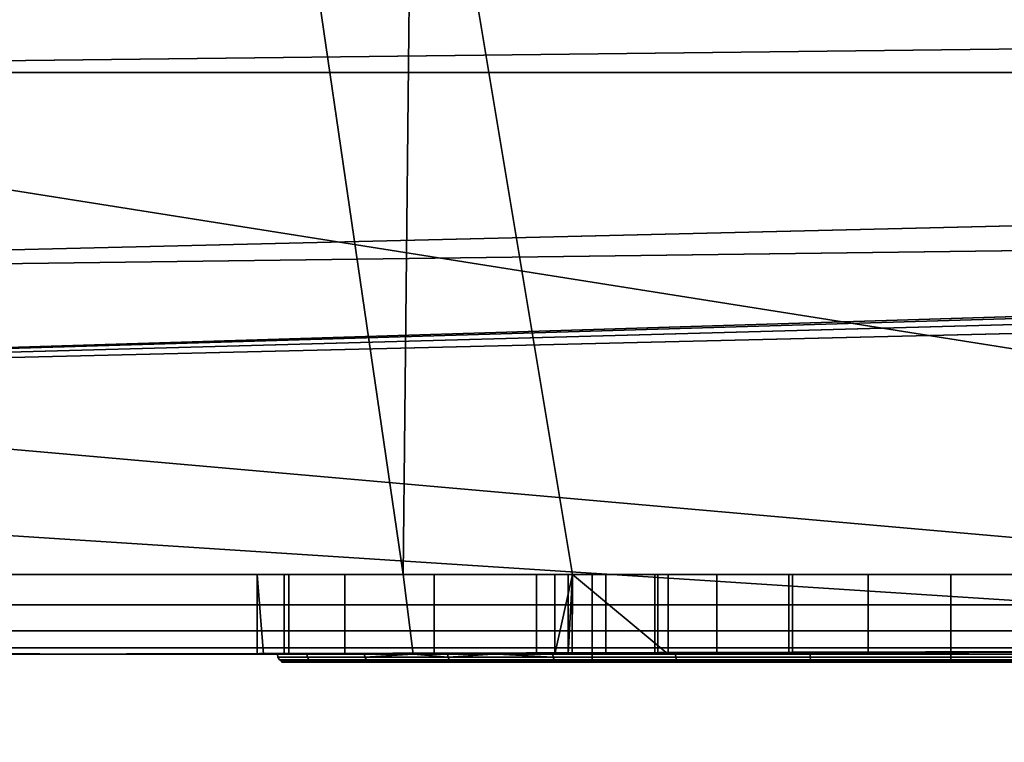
# Model space of a CAD drawing. Header units: millimetres. Extents: x -523 to 5173, y -130 to 66.
# Tile 166 of 256: x -287.52 to -275.16, y -41.61 to -32.54. Entities that reach past the tile are written whole.
import ezdxf

# ---------------------------------------------------------------- set-up
doc = ezdxf.new("R2010")
doc.units = ezdxf.units.MM
doc.layers.add('151', color=7, linetype='Continuous', true_color=0xffffff)

# ---------------------------------------------------------------- blocks, each defined once
blk = doc.blocks.new('UG_SURFACE_009')
at = {"layer": '151', "color": 252, "linetype": 'Continuous', "lineweight": 35}
for points in [[(522.5, -46, 2207), (522.5, 40, 2207), (-522.5, 40, 2207), (-522.5, -46, 2207)], [(-372.5, -46, 2057), (-372.5, 40, 2057), (372.5, 40, 2057), (372.5, -46, 2057)]]:
    blk.add_3dface(points, dxfattribs=at)
blk = doc.blocks.new('UG_SURFACE_014')
at = {"layer": '151', "color": 252, "linetype": 'Continuous', "lineweight": 35}
for points in [[(332.665, -62, 2014.25), (332.665, -2, 2014.25), (-332.335, -2, 2014.25), (-332.335, -62, 2014.25)], [(-332.335, -62, 4.25), (-332.335, -2, 4.25), (332.665, -2, 4.25), (332.665, -62, 4.25)], [(-332.335, -2, 992.25), (-332.335, -62, 992.25), (-229.335, -62, 992.25), (-229.335, -2, 992.25)], [(-229.335, -2, 1176.25), (-229.335, -62, 1176.25), (-332.335, -62, 1176.25), (-332.335, -2, 1176.25)]]:
    blk.add_3dface(points, dxfattribs=at)
blk = doc.blocks.new('UG_SURFACE_015')
at = {"layer": '151', "color": 252, "linetype": 'Continuous', "lineweight": 35}
for points in [[(-201.835, -2.6, 1.75), (-322.233, -2.6, 1.75), (-322.233, -42.55, 1.75), (-201.835, -42.55, 1.75)], [(-201.835, -42.55, 0.95), (-322.233, -42.55, 0.95), (-322.233, -2.6, 0.95), (-201.835, -2.6, 0.95)], [(-299.846, -26.404, 2023.95), (-299.481, -29.878, 2023.95), (-101.923, -33.22, 2023.95), (-101.832, -32.351, 2023.95)], [(-300.56, -33.2, 2023.15), (-299.481, -29.878, 2023.15), (-99.835, -30.9, 2023.15)], [(-101.923, -33.22, 2023.95), (-299.481, -29.878, 2023.95), (-300.56, -33.2, 2023.95)], [(-99.835, -30.9, 2023.15), (-306.088, -37.216, 2023.15), (-302.897, -35.796, 2023.15)], [(-306.088, -37.216, 2023.15), (-99.835, -30.9, 2023.15), (-100.689, -31.082, 2023.15)], [(-99.835, -30.9, 2023.15), (-302.897, -35.796, 2023.15), (-300.56, -33.2, 2023.15)], [(-100.689, -31.082, 2023.15), (-101.395, -31.595, 2023.15), (-306.088, -37.216, 2023.15)], [(-101.395, -31.595, 2023.15), (-101.832, -32.351, 2023.15), (-306.088, -37.216, 2023.15)], [(-306.088, -37.216, 2023.15), (-101.832, -32.351, 2023.15), (-101.923, -33.22, 2023.15), (-335.432, -59.702, 2023.15)], [(-337, -60.6, 2023.15), (-335.432, -59.702, 2023.15), (-101.923, -33.22, 2023.15), (-101.653, -34.05, 2023.15)], [(-302.897, -35.796, 2023.95), (-306.088, -37.216, 2023.95), (-335.432, -59.702, 2023.95), (-101.923, -33.22, 2023.95)], [(-101.653, -34.05, 2023.95), (-101.923, -33.22, 2023.95), (-335.432, -59.702, 2023.95)], [(-300.56, -33.2, 2023.95), (-302.897, -35.796, 2023.95), (-101.923, -33.22, 2023.95)], [(-101.653, -34.05, 2023.15), (-101.069, -34.699, 2023.15), (-337, -60.6, 2023.15)], [(-335.432, -59.702, 2023.95), (-101.069, -34.699, 2023.95), (-101.653, -34.05, 2023.95)], [(-337, -60.6, 2023.15), (-101.069, -34.699, 2023.15), (-100.271, -35.054, 2023.15)], [(-100.271, -35.054, 2023.95), (-101.069, -34.699, 2023.95), (-335.432, -59.702, 2023.95)], [(-100.271, -35.054, 2023.15), (337.33, -60.6, 2023.15), (-337, -60.6, 2023.15)], [(-335.432, -59.702, 2023.95), (337.33, -60.6, 2023.95), (-99.398, -35.054, 2023.95), (-100.271, -35.054, 2023.95)]]:
    blk.add_3dface(points, dxfattribs=at)
blk = doc.blocks.new('UG_SURFACE_016')
at = {"layer": '151', "color": 252, "linetype": 'Continuous', "lineweight": 35}
for points in [[(-201.835, -2.6, 1.75), (-322.233, -2.6, 1.75), (-322.233, -42.55, 1.75), (-201.835, -42.55, 1.75)], [(-201.835, -42.55, 0.95), (-322.233, -42.55, 0.95), (-322.233, -2.6, 0.95), (-201.835, -2.6, 0.95)], [(-299.846, -26.404, 2023.95), (-299.481, -29.878, 2023.95), (-101.923, -33.22, 2023.95), (-101.832, -32.351, 2023.95)], [(-300.56, -33.2, 2023.15), (-299.481, -29.878, 2023.15), (-99.835, -30.9, 2023.15)], [(-101.923, -33.22, 2023.95), (-299.481, -29.878, 2023.95), (-300.56, -33.2, 2023.95)], [(-99.835, -30.9, 2023.15), (-306.088, -37.216, 2023.15), (-302.897, -35.796, 2023.15)], [(-306.088, -37.216, 2023.15), (-99.835, -30.9, 2023.15), (-100.689, -31.082, 2023.15)], [(-99.835, -30.9, 2023.15), (-302.897, -35.796, 2023.15), (-300.56, -33.2, 2023.15)], [(-100.689, -31.082, 2023.15), (-101.395, -31.595, 2023.15), (-306.088, -37.216, 2023.15)], [(-101.395, -31.595, 2023.15), (-101.832, -32.351, 2023.15), (-306.088, -37.216, 2023.15)], [(-306.088, -37.216, 2023.15), (-101.832, -32.351, 2023.15), (-101.923, -33.22, 2023.15), (-335.432, -59.702, 2023.15)], [(-337, -60.6, 2023.15), (-335.432, -59.702, 2023.15), (-101.923, -33.22, 2023.15), (-101.653, -34.05, 2023.15)], [(-302.897, -35.796, 2023.95), (-306.088, -37.216, 2023.95), (-335.432, -59.702, 2023.95), (-101.923, -33.22, 2023.95)], [(-101.653, -34.05, 2023.95), (-101.923, -33.22, 2023.95), (-335.432, -59.702, 2023.95)], [(-300.56, -33.2, 2023.95), (-302.897, -35.796, 2023.95), (-101.923, -33.22, 2023.95)], [(-101.653, -34.05, 2023.15), (-101.069, -34.699, 2023.15), (-337, -60.6, 2023.15)], [(-335.432, -59.702, 2023.95), (-101.069, -34.699, 2023.95), (-101.653, -34.05, 2023.95)], [(-337, -60.6, 2023.15), (-101.069, -34.699, 2023.15), (-100.271, -35.054, 2023.15)], [(-100.271, -35.054, 2023.95), (-101.069, -34.699, 2023.95), (-335.432, -59.702, 2023.95)], [(-100.271, -35.054, 2023.15), (337.33, -60.6, 2023.15), (-337, -60.6, 2023.15)], [(-335.432, -59.702, 2023.95), (337.33, -60.6, 2023.95), (-99.398, -35.054, 2023.95), (-100.271, -35.054, 2023.95)]]:
    blk.add_3dface(points, dxfattribs=at)
blk = doc.blocks.new('UG_SURFACE_020')
at = {"layer": '151', "color": 1, "linetype": 'Continuous', "lineweight": 35}
for points in [[(-337.835, -28, -1.05), (338.165, -28, -1.05), (338.165, -48, -1.05), (-337.835, -48, -1.05)], [(-337.835, -48, 0.95), (338.165, -48, 0.95), (338.165, -28, 0.95), (-337.835, -28, 0.95)]]:
    blk.add_3dface(points, dxfattribs=at)
blk = doc.blocks.new('UG_SURFACE_027')
at = {"layer": '151', "color": 252, "linetype": 'Continuous', "lineweight": 35}
for points in [[(332.665, -62, 2014.25), (332.665, -2, 2014.25), (-332.335, -2, 2014.25), (-332.335, -62, 2014.25)], [(-332.335, -62, 4.25), (-332.335, -2, 4.25), (332.665, -2, 4.25), (332.665, -62, 4.25)], [(-332.335, -2, 992.25), (-332.335, -62, 992.25), (-229.335, -62, 992.25), (-229.335, -2, 992.25)], [(-229.335, -2, 1176.25), (-229.335, -62, 1176.25), (-332.335, -62, 1176.25), (-332.335, -2, 1176.25)]]:
    blk.add_3dface(points, dxfattribs=at)
blk = doc.blocks.new('UG_SURFACE_038')
at = {"layer": '151', "color": 252, "linetype": 'Continuous', "lineweight": 35}
for points in [[(-241.415, -21, 1170.65), (-326.603, -34.5, 1170.65), (-326.603, -28.5, 1170.65)], [(-241.415, -21, 1170.65), (-241.415, -42, 1170.65), (-326.603, -36.5, 1170.65), (-326.603, -34.5, 1170.65)], [(-326.603, -28.5, 1171.45), (-326.603, -34.5, 1171.45), (-241.415, -21, 1171.45)], [(-326.603, -34.5, 1171.45), (-326.603, -36.5, 1171.45), (-241.415, -42, 1171.45), (-241.415, -21, 1171.45)], [(-241.415, -21, 999.45), (-241.415, -42, 999.45), (-326.603, -28.5, 999.45), (-326.603, -26.5, 999.45)], [(-326.603, -26.5, 1000.25), (-326.603, -28.5, 1000.25), (-241.415, -42, 1000.25), (-241.415, -21, 1000.25)], [(-326.603, -34.5, 999.45), (-326.603, -28.5, 999.45), (-241.415, -42, 999.45)], [(-241.415, -42, 1000.25), (-326.603, -28.5, 1000.25), (-326.603, -34.5, 1000.25)], [(-241.415, -42, 999.45), (-326.603, -36.5, 999.45), (-326.603, -34.5, 999.45)], [(-326.603, -34.5, 1000.25), (-326.603, -36.5, 1000.25), (-241.415, -42, 1000.25)], [(-241.415, -42, 1170.65), (-332.155, -42, 1170.65), (-332.155, -36.5, 1170.65), (-326.603, -36.5, 1170.65)], [(-326.603, -36.5, 1171.45), (-332.155, -36.5, 1171.45), (-332.155, -42, 1171.45), (-241.415, -42, 1171.45)], [(-241.415, -42, 999.45), (-332.155, -42, 999.45), (-332.155, -36.5, 999.45), (-326.603, -36.5, 999.45)], [(-326.603, -36.5, 1000.25), (-332.155, -36.5, 1000.25), (-332.155, -42, 1000.25), (-241.415, -42, 1000.25)]]:
    blk.add_3dface(points, dxfattribs=at)
blk = doc.blocks.new('UG_SURFACE_039')
at = {"layer": '151', "color": 252, "linetype": 'Continuous', "lineweight": 35}
for points in [[(-287.86, -26.5, 1167.95), (-337.835, -26.5, 1167.95), (-337.835, -39.5, 1167.95), (-255.835, -39.5, 1167.95)], [(-255.835, -39.5, 1002.95), (-337.835, -39.5, 1002.95), (-337.835, -26.5, 1002.95), (-287.86, -26.5, 1002.95)], [(-255.835, -39.5, 1167.95), (-284.46, -26.5, 1167.95), (-287.86, -26.5, 1167.95)], [(-255.835, -39.5, 1002.95), (-287.86, -26.5, 1002.95), (-284.46, -26.5, 1002.95)], [(-255.835, -39.5, 1167.95), (-282.585, -26.5, 1167.95), (-284.46, -26.5, 1167.95)], [(-255.835, -39.5, 1002.95), (-284.46, -26.5, 1002.95), (-282.585, -26.5, 1002.95)], [(-255.835, -39.5, 1167.95), (-269.085, -26.5, 1167.95), (-282.585, -26.5, 1167.95)], [(-255.835, -39.5, 1002.95), (-282.585, -26.5, 1002.95), (-269.085, -26.5, 1002.95)], [(-287.86, -39.5, 1003.95), (-282.71, -39.5, 1003.95), (-284.46, -27.5, 1003.95), (-287.86, -27.5, 1003.95)], [(-282.71, -39.5, 1166.95), (-287.86, -39.5, 1166.95), (-287.86, -27.5, 1166.95), (-284.46, -27.5, 1166.95)], [(-282.71, -39.5, 1003.95), (-282.585, -27.5, 1003.95), (-284.46, -27.5, 1003.95)], [(-284.46, -27.5, 1166.95), (-282.585, -27.5, 1166.95), (-282.71, -39.5, 1166.95)], [(-282.585, -27.5, 1003.95), (-282.71, -39.5, 1003.95), (-280.585, -39.5, 1003.95)], [(-282.585, -27.5, 1166.95), (-280.585, -39.5, 1166.95), (-282.71, -39.5, 1166.95)], [(-280.585, -39.5, 1003.95), (-271.085, -39.5, 1003.95), (-269.085, -27.5, 1003.95), (-282.585, -27.5, 1003.95)], [(-282.585, -27.5, 1166.95), (-269.085, -27.5, 1166.95), (-271.085, -39.5, 1166.95), (-280.585, -39.5, 1166.95)], [(-255.835, -39.5, 1167.95), (-337.835, -39.5, 1167.95), (-337.835, -39.883, 1167.874), (-255.866, -39.883, 1167.874)], [(-255.866, -39.883, 1003.026), (-337.835, -39.883, 1003.026), (-337.835, -39.5, 1002.95), (-255.835, -39.5, 1002.95)], [(-287.86, -39.5, 1035.175), (-287.86, -39.5, 1094.45), (-282.71, -39.5, 1094.45), (-282.71, -39.5, 1038.155)], [(-282.71, -39.5, 1038.155), (-284.145, -39.5, 1035.687), (-287.86, -39.5, 1035.175)], [(-287.86, -39.5, 1035.175), (-284.202, -39.5, 1035.175), (-284.541, -39.5, 1032.082)], [(-284.541, -39.5, 1032.082), (-283.442, -39.5, 1028.626), (-287.86, -39.5, 1014.775), (-287.86, -39.5, 1035.175)], [(-283.442, -39.5, 1028.626), (-282.71, -39.5, 1027.801), (-282.71, -39.5, 1014.775), (-287.86, -39.5, 1014.775)], [(-284.145, -39.5, 1035.687), (-284.202, -39.5, 1035.175), (-287.86, -39.5, 1035.175)], [(-282.71, -39.5, 1166.95), (-282.71, -39.5, 1127.7), (-287.86, -39.5, 1127.7), (-287.86, -39.5, 1166.95)], [(-282.71, -39.5, 1127.7), (-282.71, -39.5, 1109.05), (-287.86, -39.5, 1109.05), (-287.86, -39.5, 1127.7)], [(-282.71, -39.5, 1109.05), (-282.71, -39.5, 1100.85), (-287.86, -39.5, 1100.85), (-287.86, -39.5, 1109.05)], [(-282.71, -39.5, 1100.85), (-282.71, -39.5, 1094.45), (-287.86, -39.5, 1094.45), (-287.86, -39.5, 1100.85)], [(-282.71, -39.5, 1014.775), (-282.71, -39.5, 1003.95), (-287.86, -39.5, 1003.95), (-287.86, -39.5, 1014.775)], [(-284.541, -39.5, 1032.082), (-284.202, -39.5, 1035.175), (-284.202, -40.5, 1035.175), (-284.46, -40.5, 1032.827)], [(-284.541, -39.5, 1032.082), (-284.541, -40.5, 1032.082), (-284.46, -40.5, 1031.825)], [(-284.46, -40.5, 1031.825), (-283.442, -40.5, 1028.626), (-283.442, -39.5, 1028.626), (-284.541, -39.5, 1032.082)], [(-284.46, -40.5, 1032.827), (-284.541, -40.5, 1032.082), (-284.541, -39.5, 1032.082)], [(-284.202, -39.5, 1035.175), (-284.145, -39.5, 1035.687), (-284.145, -40.5, 1035.687), (-284.202, -40.5, 1035.175)], [(-282.585, -40.5, 1038.37), (-284.145, -40.5, 1035.687), (-284.145, -39.5, 1035.687), (-282.71, -39.5, 1038.155)], [(-282.71, -39.5, 1027.801), (-283.442, -39.5, 1028.626), (-283.442, -40.5, 1028.626), (-282.585, -40.5, 1027.66)], [(-282.71, -39.5, 1038.155), (-282.321, -39.5, 1038.822), (-282.321, -40.5, 1038.822), (-282.585, -40.5, 1038.37)], [(-282.585, -40.5, 1027.66), (-281.035, -40.5, 1025.913), (-281.035, -39.5, 1025.913), (-282.71, -39.5, 1027.801)], [(-282.71, -39.5, 1166.95), (-280.585, -39.5, 1166.95), (-280.585, -39.5, 1152.158), (-280.807, -39.5, 1151.473)], [(-280.807, -39.5, 1151.473), (-280.59, -39.5, 1149.405), (-282.71, -39.5, 1127.7), (-282.71, -39.5, 1166.95)], [(-282.71, -39.5, 1094.45), (-280.585, -39.5, 1094.45), (-280.585, -39.5, 1084.658), (-280.807, -39.5, 1083.973)], [(-280.807, -39.5, 1083.973), (-280.59, -39.5, 1081.905), (-282.71, -39.5, 1038.155), (-282.71, -39.5, 1094.45)], [(-282.71, -39.5, 1014.775), (-281.035, -39.5, 1014.775), (-281.035, -39.5, 1013.5)], [(-281.035, -39.5, 1013.5), (-280.639, -39.5, 1011.51), (-282.71, -39.5, 1003.95), (-282.71, -39.5, 1014.775)], [(-280.639, -39.5, 1011.51), (-280.585, -39.5, 1011.429), (-280.585, -39.5, 1003.95), (-282.71, -39.5, 1003.95)], [(-281.035, -39.5, 1014.775), (-282.71, -39.5, 1014.775), (-282.71, -39.5, 1027.801), (-281.035, -39.5, 1025.913)], [(-282.321, -39.5, 1038.822), (-282.71, -39.5, 1038.155), (-280.59, -39.5, 1081.905)], [(-280.59, -39.5, 1149.405), (-280.585, -39.5, 1149.396), (-280.585, -39.5, 1127.7), (-282.71, -39.5, 1127.7)], [(-280.585, -39.5, 1127.7), (-280.585, -39.5, 1109.05), (-282.71, -39.5, 1109.05), (-282.71, -39.5, 1127.7)], [(-280.585, -39.5, 1109.05), (-280.585, -39.5, 1100.85), (-282.71, -39.5, 1100.85), (-282.71, -39.5, 1109.05)], [(-280.585, -39.5, 1100.85), (-280.585, -39.5, 1094.45), (-282.71, -39.5, 1094.45), (-282.71, -39.5, 1100.85)], [(-279.383, -40.5, 1040.948), (-282.321, -40.5, 1038.822), (-282.321, -39.5, 1038.822), (-280.585, -39.5, 1040.079)], [(-280.59, -39.5, 1081.905), (-280.585, -39.5, 1081.896), (-280.585, -39.5, 1040.079), (-282.321, -39.5, 1038.822)], [(-281.035, -39.5, 1013.5), (-281.035, -40.5, 1013.5), (-280.639, -40.5, 1011.51), (-280.639, -39.5, 1011.51)], [(-281.035, -39.5, 1014.775), (-281.035, -39.5, 1025.913), (-281.035, -40.5, 1025.913), (-281.035, -40.5, 1014.775)], [(-281.035, -40.5, 1014.775), (-281.035, -40.5, 1013.5), (-281.035, -39.5, 1013.5), (-281.035, -39.5, 1014.775)], [(-280.807, -40.5, 1151.473), (-280.807, -39.5, 1151.473), (-280.585, -39.5, 1152.158)], [(-280.807, -39.5, 1151.473), (-280.807, -40.5, 1151.473), (-280.59, -40.5, 1149.405), (-280.59, -39.5, 1149.405)], [(-280.585, -39.5, 1152.158), (-280.165, -39.5, 1153.45), (-280.165, -40.5, 1153.45), (-280.807, -40.5, 1151.473)], [(-280.807, -40.5, 1083.973), (-280.807, -39.5, 1083.973), (-280.585, -39.5, 1084.658)], [(-280.807, -39.5, 1083.973), (-280.807, -40.5, 1083.973), (-280.59, -40.5, 1081.905), (-280.59, -39.5, 1081.905)], [(-280.585, -39.5, 1084.658), (-280.165, -39.5, 1085.95), (-280.165, -40.5, 1085.95), (-280.807, -40.5, 1083.973)], [(-280.639, -40.5, 1011.51), (-279.512, -40.5, 1009.823), (-279.512, -39.5, 1009.823), (-280.585, -39.5, 1011.429)], [(-280.585, -39.5, 1011.429), (-280.639, -39.5, 1011.51), (-280.639, -40.5, 1011.51)], [(-280.59, -40.5, 1149.405), (-279.55, -40.5, 1147.604), (-279.55, -39.5, 1147.604), (-280.585, -39.5, 1149.396)], [(-280.585, -39.5, 1149.396), (-280.59, -39.5, 1149.405), (-280.59, -40.5, 1149.405)], [(-280.59, -40.5, 1081.905), (-279.55, -40.5, 1080.104), (-279.55, -39.5, 1080.104), (-280.585, -39.5, 1081.896)], [(-280.585, -39.5, 1081.896), (-280.59, -39.5, 1081.905), (-280.59, -40.5, 1081.905)], [(-280.585, -39.5, 1040.079), (-279.383, -39.5, 1040.948), (-279.383, -40.5, 1040.948)], [(-280.585, -39.5, 1094.45), (-271.085, -39.5, 1094.45), (-274.795, -39.5, 1088.341), (-275.835, -39.5, 1088.45)], [(-275.835, -39.5, 1088.45), (-276.874, -39.5, 1088.341), (-280.585, -39.5, 1094.45)], [(-276.874, -39.5, 1088.341), (-278.774, -39.5, 1087.495), (-280.585, -39.5, 1094.45)], [(-278.774, -39.5, 1087.495), (-280.165, -39.5, 1085.95), (-280.585, -39.5, 1094.45)], [(-280.585, -39.5, 1127.7), (-277.868, -39.5, 1146.382), (-275.835, -39.5, 1145.95)], [(-275.835, -39.5, 1145.95), (-273.801, -39.5, 1146.382), (-271.085, -39.5, 1127.7), (-280.585, -39.5, 1127.7)], [(-280.585, -39.5, 1127.7), (-279.55, -39.5, 1147.604), (-277.868, -39.5, 1146.382)], [(-280.585, -39.5, 1127.7), (-280.585, -39.5, 1149.396), (-279.55, -39.5, 1147.604)], [(-280.585, -39.5, 1166.95), (-271.085, -39.5, 1166.95), (-274.795, -39.5, 1155.841), (-275.835, -39.5, 1155.95)], [(-275.835, -39.5, 1155.95), (-276.874, -39.5, 1155.841), (-280.585, -39.5, 1166.95)], [(-276.874, -39.5, 1155.841), (-278.774, -39.5, 1154.995), (-280.585, -39.5, 1166.95)], [(-278.774, -39.5, 1154.995), (-280.165, -39.5, 1153.45), (-280.585, -39.5, 1166.95)], [(-279.383, -39.5, 1040.948), (-280.585, -39.5, 1040.079), (-277.868, -39.5, 1078.882)], [(-280.585, -39.5, 1040.079), (-279.55, -39.5, 1080.104), (-277.868, -39.5, 1078.882)], [(-280.585, -39.5, 1040.079), (-280.585, -39.5, 1081.896), (-279.55, -39.5, 1080.104)], [(-271.085, -39.5, 1003.95), (-280.585, -39.5, 1003.95), (-275.835, -39.5, 1008.3), (-273.845, -39.5, 1008.696)], [(-280.585, -39.5, 1003.95), (-279.512, -39.5, 1009.823), (-277.825, -39.5, 1008.696)], [(-280.585, -39.5, 1003.95), (-280.585, -39.5, 1011.429), (-279.512, -39.5, 1009.823)], [(-277.825, -39.5, 1008.696), (-275.835, -39.5, 1008.3), (-280.585, -39.5, 1003.95)], [(-280.585, -39.5, 1127.7), (-271.085, -39.5, 1127.7), (-271.335, -39.5, 1109.45), (-280.335, -39.5, 1109.45)], [(-280.585, -39.5, 1094.45), (-280.585, -39.5, 1100.85), (-280.335, -39.5, 1100.85), (-280.335, -39.5, 1100.45)], [(-280.335, -39.5, 1100.45), (-271.335, -39.5, 1100.45), (-271.085, -39.5, 1094.45), (-280.585, -39.5, 1094.45)], [(-280.335, -39.5, 1100.85), (-280.585, -39.5, 1100.85), (-280.585, -39.5, 1109.05), (-280.335, -39.5, 1109.05)], [(-280.335, -39.5, 1109.45), (-280.335, -39.5, 1109.05), (-280.585, -39.5, 1109.05), (-280.585, -39.5, 1127.7)], [(-280.165, -39.5, 1153.45), (-280.585, -39.5, 1152.158), (-280.585, -39.5, 1166.95)], [(-280.165, -39.5, 1085.95), (-280.585, -39.5, 1084.658), (-280.585, -39.5, 1094.45)], [(-271.335, -39.5, 1100.45), (-280.335, -39.5, 1100.45), (-280.335, -40.6, 1100.45), (-271.335, -40.6, 1100.45)], [(-280.335, -40.6, 1109.45), (-280.335, -40.6, 1100.45), (-280.335, -39.5, 1100.85), (-280.335, -39.5, 1109.05)], [(-280.335, -40.6, 1100.45), (-280.335, -39.5, 1100.45), (-280.335, -39.5, 1100.85)], [(-280.335, -39.5, 1109.05), (-280.335, -39.5, 1109.45), (-280.335, -40.6, 1109.45)], [(-280.335, -39.5, 1109.45), (-271.335, -39.5, 1109.45), (-271.335, -40.6, 1109.45), (-280.335, -40.6, 1109.45)], [(-278.774, -39.5, 1154.995), (-278.774, -40.5, 1154.995), (-280.165, -40.5, 1153.45), (-280.165, -39.5, 1153.45)], [(-278.774, -39.5, 1087.495), (-278.774, -40.5, 1087.495), (-280.165, -40.5, 1085.95), (-280.165, -39.5, 1085.95)], [(-279.55, -39.5, 1147.604), (-279.55, -40.5, 1147.604), (-277.868, -40.5, 1146.382), (-277.868, -39.5, 1146.382)], [(-279.55, -39.5, 1080.104), (-279.55, -40.5, 1080.104), (-277.868, -40.5, 1078.882), (-277.868, -39.5, 1078.882)], [(-279.512, -39.5, 1009.823), (-279.512, -40.5, 1009.823), (-277.825, -40.5, 1008.696), (-277.825, -39.5, 1008.696)], [(-275.835, -39.5, 1041.7), (-275.835, -40.5, 1041.7), (-279.383, -40.5, 1040.948), (-279.383, -39.5, 1040.948)], [(-277.868, -39.5, 1078.882), (-275.835, -39.5, 1078.45), (-275.835, -39.5, 1041.7), (-279.383, -39.5, 1040.948)], [(-276.874, -39.5, 1155.841), (-276.874, -40.5, 1155.841), (-278.774, -40.5, 1154.995), (-278.774, -39.5, 1154.995)], [(-276.874, -39.5, 1088.341), (-276.874, -40.5, 1088.341), (-278.774, -40.5, 1087.495), (-278.774, -39.5, 1087.495)], [(-277.868, -39.5, 1146.382), (-277.868, -40.5, 1146.382), (-275.835, -40.5, 1145.95), (-275.835, -39.5, 1145.95)], [(-277.868, -39.5, 1078.882), (-277.868, -40.5, 1078.882), (-275.835, -40.5, 1078.45), (-275.835, -39.5, 1078.45)], [(-277.825, -39.5, 1008.696), (-277.825, -40.5, 1008.696), (-275.835, -40.5, 1008.3), (-275.835, -39.5, 1008.3)], [(-275.835, -40.5, 1155.95), (-276.874, -40.5, 1155.841), (-276.874, -39.5, 1155.841), (-275.835, -39.5, 1155.95)], [(-275.835, -40.5, 1088.45), (-276.874, -40.5, 1088.341), (-276.874, -39.5, 1088.341), (-275.835, -39.5, 1088.45)], [(-275.835, -39.5, 1008.3), (-275.835, -40.5, 1008.3), (-273.845, -40.5, 1008.696), (-273.845, -39.5, 1008.696)], [(-272.286, -39.5, 1040.948), (-272.286, -40.5, 1040.948), (-275.835, -40.5, 1041.7), (-275.835, -39.5, 1041.7)], [(-275.835, -39.5, 1155.95), (-274.795, -39.5, 1155.841), (-274.795, -40.5, 1155.841), (-275.835, -40.5, 1155.95)], [(-275.835, -39.5, 1145.95), (-275.835, -40.5, 1145.95), (-273.801, -40.5, 1146.382), (-273.801, -39.5, 1146.382)], [(-275.835, -39.5, 1088.45), (-274.795, -39.5, 1088.341), (-274.795, -40.5, 1088.341), (-275.835, -40.5, 1088.45)], [(-275.835, -39.5, 1078.45), (-275.835, -40.5, 1078.45), (-273.801, -40.5, 1078.882), (-273.801, -39.5, 1078.882)], [(-272.286, -39.5, 1040.948), (-275.835, -39.5, 1041.7), (-275.835, -39.5, 1078.45), (-273.801, -39.5, 1078.882)], [(-255.866, -39.883, 1167.874), (-337.835, -39.883, 1167.874), (-337.835, -40.207, 1167.657), (-255.956, -40.207, 1167.657)], [(-255.956, -40.207, 1003.243), (-337.835, -40.207, 1003.243), (-337.835, -39.883, 1003.026), (-255.866, -39.883, 1003.026)], [(-255.956, -40.207, 1167.657), (-337.835, -40.207, 1167.657), (-337.835, -40.424, 1167.333), (-256.09, -40.424, 1167.333)], [(-256.09, -40.424, 1003.567), (-337.835, -40.424, 1003.567), (-337.835, -40.207, 1003.243), (-255.956, -40.207, 1003.243)], [(-256.09, -40.424, 1167.333), (-337.835, -40.424, 1167.333), (-337.835, -40.5, 1166.95), (-287.86, -40.5, 1166.95)], [(-337.835, -40.424, 1003.567), (-284.46, -40.5, 1003.95), (-287.86, -40.5, 1003.95)], [(-337.835, -40.424, 1003.567), (-256.09, -40.424, 1003.567), (-282.585, -40.5, 1003.95), (-284.46, -40.5, 1003.95)], [(-256.09, -40.424, 1167.333), (-287.86, -40.5, 1166.95), (-284.46, -40.5, 1166.95)], [(-287.86, -40.5, 1035.175), (-287.86, -40.5, 1014.775), (-284.46, -40.5, 1014.775), (-284.46, -40.5, 1031.825)], [(-284.46, -40.5, 1031.825), (-284.541, -40.5, 1032.082), (-287.86, -40.5, 1035.175)], [(-284.541, -40.5, 1032.082), (-284.46, -40.5, 1032.827), (-284.46, -40.5, 1035.175), (-287.86, -40.5, 1035.175)], [(-287.86, -40.5, 1166.95), (-287.86, -40.5, 1129.7), (-284.46, -40.5, 1129.7), (-284.46, -40.5, 1166.95)], [(-287.86, -40.5, 1129.7), (-287.86, -40.5, 1111.05), (-284.46, -40.5, 1111.05), (-284.46, -40.5, 1129.7)], [(-287.86, -40.5, 1111.05), (-287.86, -40.5, 1098.85), (-284.46, -40.5, 1098.85), (-284.46, -40.5, 1111.05)], [(-287.86, -40.5, 1098.85), (-287.86, -40.5, 1092.45), (-284.46, -40.5, 1092.45), (-284.46, -40.5, 1098.85)], [(-287.86, -40.5, 1092.45), (-287.86, -40.5, 1035.175), (-284.46, -40.5, 1035.175), (-284.46, -40.5, 1092.45)], [(-287.86, -40.5, 1014.775), (-287.86, -40.5, 1003.95), (-284.46, -40.5, 1003.95), (-284.46, -40.5, 1014.775)], [(-256.09, -40.424, 1167.333), (-284.46, -40.5, 1166.95), (-282.585, -40.5, 1166.95)], [(-284.46, -40.5, 1111.05), (-284.46, -40.5, 1098.85), (-284.288, -40.5, 1104.061)], [(-284.288, -40.5, 1104.061), (-283.919, -40.5, 1107.577), (-284.46, -40.5, 1111.05)], [(-284.46, -40.5, 1098.85), (-283.196, -40.5, 1100.7), (-284.288, -40.5, 1104.061)], [(-284.46, -40.5, 1098.85), (-282.585, -40.5, 1098.85), (-282.585, -40.5, 1100.021), (-283.196, -40.5, 1100.7)], [(-284.46, -40.5, 1014.775), (-282.585, -40.5, 1014.775), (-282.585, -40.5, 1027.66), (-283.442, -40.5, 1028.626)], [(-284.46, -40.5, 1092.45), (-284.46, -40.5, 1035.175), (-284.202, -40.5, 1035.175), (-284.145, -40.5, 1035.687)], [(-284.145, -40.5, 1035.687), (-282.585, -40.5, 1038.37), (-282.585, -40.5, 1092.45), (-284.46, -40.5, 1092.45)], [(-284.202, -40.5, 1035.175), (-284.46, -40.5, 1035.175), (-284.46, -40.5, 1032.827)], [(-283.442, -40.5, 1028.626), (-284.46, -40.5, 1031.825), (-284.46, -40.5, 1014.775)], [(-283.919, -40.5, 1107.577), (-282.585, -40.5, 1109.887), (-282.585, -40.5, 1111.05), (-284.46, -40.5, 1111.05)], [(-284.46, -40.5, 1166.95), (-284.46, -40.5, 1129.7), (-282.585, -40.5, 1129.7), (-282.585, -40.5, 1166.95)], [(-284.46, -40.5, 1129.7), (-284.46, -40.5, 1111.05), (-282.585, -40.5, 1111.05), (-282.585, -40.5, 1129.7)], [(-284.46, -40.5, 1098.85), (-284.46, -40.5, 1092.45), (-282.585, -40.5, 1092.45), (-282.585, -40.5, 1098.85)], [(-284.46, -40.5, 1014.775), (-284.46, -40.5, 1003.95), (-282.585, -40.5, 1003.95), (-282.585, -40.5, 1014.775)], [(-283.189, -40.538, 1100.704), (-284.28, -40.538, 1104.062), (-284.288, -40.5, 1104.061), (-283.196, -40.5, 1100.7)], [(-284.28, -40.538, 1104.062), (-283.911, -40.538, 1107.574), (-283.919, -40.5, 1107.577), (-284.288, -40.5, 1104.061)], [(-282.585, -40.5, 1109.887), (-283.919, -40.5, 1107.577), (-283.911, -40.538, 1107.574), (-282.146, -40.538, 1110.633)], [(-283.189, -40.538, 1100.704), (-283.196, -40.5, 1100.7), (-282.585, -40.5, 1100.021)], [(-282.585, -40.5, 1100.021), (-281.53, -40.5, 1098.85), (-280.826, -40.538, 1098.08), (-283.189, -40.538, 1100.704)], [(-282.585, -40.5, 1166.95), (-269.085, -40.5, 1166.95), (-256.09, -40.424, 1167.333)], [(-256.09, -40.424, 1003.567), (-269.085, -40.5, 1003.95), (-282.585, -40.5, 1003.95)], [(-282.585, -40.5, 1166.95), (-276.874, -40.5, 1155.841), (-275.835, -40.5, 1155.95)], [(-275.835, -40.5, 1155.95), (-274.795, -40.5, 1155.841), (-269.085, -40.5, 1166.95), (-282.585, -40.5, 1166.95)], [(-282.585, -40.5, 1166.95), (-278.774, -40.5, 1154.995), (-276.874, -40.5, 1155.841)], [(-282.585, -40.5, 1166.95), (-280.165, -40.5, 1153.45), (-278.774, -40.5, 1154.995)], [(-282.585, -40.5, 1166.95), (-282.585, -40.5, 1129.7), (-280.59, -40.5, 1149.405), (-280.807, -40.5, 1151.473)], [(-280.807, -40.5, 1151.473), (-280.165, -40.5, 1153.45), (-282.585, -40.5, 1166.95)], [(-282.585, -40.5, 1129.7), (-279.55, -40.5, 1147.604), (-280.59, -40.5, 1149.405)], [(-282.585, -40.5, 1129.7), (-269.085, -40.5, 1129.7), (-275.835, -40.5, 1145.95), (-277.868, -40.5, 1146.382)], [(-277.868, -40.5, 1146.382), (-279.55, -40.5, 1147.604), (-282.585, -40.5, 1129.7)], [(-282.585, -40.5, 1092.45), (-269.085, -40.5, 1092.45), (-274.067, -40.5, 1096.636), (-277.602, -40.5, 1096.636)], [(-277.602, -40.5, 1096.636), (-280.831, -40.5, 1098.073), (-282.585, -40.5, 1092.45)], [(-282.585, -40.5, 1111.05), (-282.585, -40.5, 1109.887), (-282.151, -40.5, 1110.638)], [(-269.085, -40.5, 1129.7), (-282.585, -40.5, 1129.7), (-275.835, -40.5, 1113.45), (-272.377, -40.5, 1112.715)], [(-282.585, -40.5, 1129.7), (-282.585, -40.5, 1111.05), (-281.584, -40.5, 1111.05), (-279.292, -40.5, 1112.715)], [(-279.292, -40.5, 1112.715), (-275.835, -40.5, 1113.45), (-282.585, -40.5, 1129.7)], [(-282.585, -40.5, 1092.45), (-276.874, -40.5, 1088.341), (-275.835, -40.5, 1088.45)], [(-275.835, -40.5, 1088.45), (-274.795, -40.5, 1088.341), (-269.085, -40.5, 1092.45), (-282.585, -40.5, 1092.45)], [(-282.585, -40.5, 1092.45), (-278.774, -40.5, 1087.495), (-276.874, -40.5, 1088.341)], [(-282.585, -40.5, 1092.45), (-280.165, -40.5, 1085.95), (-278.774, -40.5, 1087.495)], [(-282.585, -40.5, 1092.45), (-282.585, -40.5, 1038.37), (-280.59, -40.5, 1081.905), (-280.807, -40.5, 1083.973)], [(-280.807, -40.5, 1083.973), (-280.165, -40.5, 1085.95), (-282.585, -40.5, 1092.45)], [(-282.585, -40.5, 1038.37), (-279.55, -40.5, 1080.104), (-280.59, -40.5, 1081.905)], [(-277.868, -40.5, 1078.882), (-282.585, -40.5, 1038.37), (-282.321, -40.5, 1038.822)], [(-277.868, -40.5, 1078.882), (-279.55, -40.5, 1080.104), (-282.585, -40.5, 1038.37)], [(-282.585, -40.5, 1014.775), (-282.585, -40.5, 1003.95), (-280.639, -40.5, 1011.51), (-281.035, -40.5, 1013.5)], [(-282.585, -40.5, 1003.95), (-279.512, -40.5, 1009.823), (-280.639, -40.5, 1011.51)], [(-282.585, -40.5, 1003.95), (-269.085, -40.5, 1003.95), (-275.835, -40.5, 1008.3), (-277.825, -40.5, 1008.696)], [(-277.825, -40.5, 1008.696), (-279.512, -40.5, 1009.823), (-282.585, -40.5, 1003.95)], [(-281.035, -40.5, 1025.913), (-282.585, -40.5, 1027.66), (-282.585, -40.5, 1014.775), (-281.035, -40.5, 1014.775)], [(-281.035, -40.5, 1013.5), (-281.035, -40.5, 1014.775), (-282.585, -40.5, 1014.775)], [(-282.151, -40.5, 1110.638), (-281.584, -40.5, 1111.05), (-282.585, -40.5, 1111.05)], [(-282.585, -40.5, 1100.021), (-282.585, -40.5, 1098.85), (-281.53, -40.5, 1098.85)], [(-280.831, -40.5, 1098.073), (-281.53, -40.5, 1098.85), (-282.585, -40.5, 1098.85), (-282.585, -40.5, 1092.45)], [(-282.146, -40.538, 1110.633), (-282.151, -40.5, 1110.638), (-282.585, -40.5, 1109.887)], [(-277.868, -40.5, 1078.882), (-282.321, -40.5, 1038.822), (-279.383, -40.5, 1040.948)], [(-281.584, -40.5, 1111.05), (-282.151, -40.5, 1110.638), (-282.146, -40.538, 1110.633)], [(-282.146, -40.538, 1110.633), (-279.289, -40.538, 1112.708), (-279.292, -40.5, 1112.715), (-281.584, -40.5, 1111.05)], [(-281.53, -40.5, 1098.85), (-280.831, -40.5, 1098.073), (-280.826, -40.538, 1098.08)], [(-277.6, -40.538, 1096.643), (-280.826, -40.538, 1098.08), (-280.831, -40.5, 1098.073), (-277.602, -40.5, 1096.636)], [(-279.383, -40.5, 1040.948), (-275.835, -40.5, 1041.7), (-275.835, -40.5, 1078.45), (-277.868, -40.5, 1078.882)], [(-279.289, -40.538, 1112.708), (-275.835, -40.538, 1113.442), (-275.835, -40.5, 1113.45), (-279.292, -40.5, 1112.715)], [(-274.069, -40.538, 1096.643), (-277.6, -40.538, 1096.643), (-277.602, -40.5, 1096.636), (-274.067, -40.5, 1096.636)], [(-273.801, -40.5, 1078.882), (-275.835, -40.5, 1078.45), (-275.835, -40.5, 1041.7), (-272.286, -40.5, 1040.948)], [(-273.845, -40.5, 1008.696), (-275.835, -40.5, 1008.3), (-269.085, -40.5, 1003.95)], [(-273.801, -40.5, 1146.382), (-275.835, -40.5, 1145.95), (-269.085, -40.5, 1129.7)], [(-275.835, -40.538, 1113.442), (-272.38, -40.538, 1112.708), (-272.377, -40.5, 1112.715), (-275.835, -40.5, 1113.45)], [(-283.17, -40.571, 1100.715), (-284.259, -40.571, 1104.065), (-284.28, -40.538, 1104.062), (-283.189, -40.538, 1100.704)], [(-284.259, -40.571, 1104.065), (-283.891, -40.571, 1107.568), (-283.911, -40.538, 1107.574), (-284.28, -40.538, 1104.062)], [(-283.142, -40.592, 1100.731), (-284.227, -40.592, 1104.068), (-284.259, -40.571, 1104.065), (-283.17, -40.571, 1100.715)], [(-284.227, -40.592, 1104.068), (-283.86, -40.592, 1107.558), (-283.891, -40.571, 1107.568), (-284.259, -40.571, 1104.065)], [(-283.109, -40.6, 1100.75), (-284.189, -40.6, 1104.072), (-284.227, -40.592, 1104.068), (-283.142, -40.592, 1100.731)], [(-284.189, -40.6, 1104.072), (-283.823, -40.6, 1107.546), (-283.86, -40.592, 1107.558), (-284.227, -40.592, 1104.068)], [(-280.335, -40.6, 1109.45), (-282.077, -40.6, 1110.571), (-283.823, -40.6, 1107.546), (-284.189, -40.6, 1104.072)], [(-284.189, -40.6, 1104.072), (-283.109, -40.6, 1100.75), (-280.335, -40.6, 1100.45), (-280.335, -40.6, 1109.45)], [(-283.891, -40.571, 1107.568), (-282.13, -40.571, 1110.618), (-282.146, -40.538, 1110.633), (-283.911, -40.538, 1107.574)], [(-283.86, -40.592, 1107.558), (-282.105, -40.592, 1110.596), (-282.13, -40.571, 1110.618), (-283.891, -40.571, 1107.568)], [(-283.823, -40.6, 1107.546), (-282.077, -40.6, 1110.571), (-282.105, -40.592, 1110.596), (-283.86, -40.592, 1107.558)], [(-280.814, -40.571, 1098.097), (-283.17, -40.571, 1100.715), (-283.189, -40.538, 1100.704), (-280.826, -40.538, 1098.08)], [(-280.795, -40.592, 1098.123), (-283.142, -40.592, 1100.731), (-283.17, -40.571, 1100.715), (-280.814, -40.571, 1098.097)], [(-280.772, -40.6, 1098.154), (-283.109, -40.6, 1100.75), (-283.142, -40.592, 1100.731), (-280.795, -40.592, 1098.123)], [(-283.109, -40.6, 1100.75), (-280.772, -40.6, 1098.154), (-280.335, -40.6, 1100.45)], [(-282.13, -40.571, 1110.618), (-279.28, -40.571, 1112.688), (-279.289, -40.538, 1112.708), (-282.146, -40.538, 1110.633)], [(-282.105, -40.592, 1110.596), (-279.267, -40.592, 1112.659), (-279.28, -40.571, 1112.688), (-282.13, -40.571, 1110.618)], [(-282.077, -40.6, 1110.571), (-279.251, -40.6, 1112.624), (-279.267, -40.592, 1112.659), (-282.105, -40.592, 1110.596)], [(-275.835, -40.6, 1113.35), (-279.251, -40.6, 1112.624), (-282.077, -40.6, 1110.571), (-280.335, -40.6, 1109.45)], [(-277.596, -40.571, 1096.664), (-280.814, -40.571, 1098.097), (-280.826, -40.538, 1098.08), (-277.6, -40.538, 1096.643)], [(-277.589, -40.592, 1096.696), (-280.795, -40.592, 1098.123), (-280.814, -40.571, 1098.097), (-277.596, -40.571, 1096.664)], [(-277.581, -40.6, 1096.734), (-280.772, -40.6, 1098.154), (-280.795, -40.592, 1098.123), (-277.589, -40.592, 1096.696)], [(-271.335, -40.6, 1100.45), (-280.335, -40.6, 1100.45), (-280.772, -40.6, 1098.154), (-277.581, -40.6, 1096.734)], [(-272.418, -40.6, 1112.624), (-275.835, -40.6, 1113.35), (-280.335, -40.6, 1109.45), (-271.335, -40.6, 1109.45)], [(-279.28, -40.571, 1112.688), (-275.835, -40.571, 1113.421), (-275.835, -40.538, 1113.442), (-279.289, -40.538, 1112.708)], [(-279.267, -40.592, 1112.659), (-275.835, -40.592, 1113.388), (-275.835, -40.571, 1113.421), (-279.28, -40.571, 1112.688)], [(-279.251, -40.6, 1112.624), (-275.835, -40.6, 1113.35), (-275.835, -40.592, 1113.388), (-279.267, -40.592, 1112.659)], [(-274.073, -40.571, 1096.664), (-277.596, -40.571, 1096.664), (-277.6, -40.538, 1096.643), (-274.069, -40.538, 1096.643)], [(-274.08, -40.592, 1096.696), (-277.589, -40.592, 1096.696), (-277.596, -40.571, 1096.664), (-274.073, -40.571, 1096.664)], [(-274.088, -40.6, 1096.734), (-277.581, -40.6, 1096.734), (-277.589, -40.592, 1096.696), (-274.08, -40.592, 1096.696)], [(-277.581, -40.6, 1096.734), (-274.088, -40.6, 1096.734), (-270.897, -40.6, 1098.154), (-271.335, -40.6, 1100.45)], [(-275.835, -40.571, 1113.421), (-272.389, -40.571, 1112.688), (-272.38, -40.538, 1112.708), (-275.835, -40.538, 1113.442)], [(-275.835, -40.592, 1113.388), (-272.402, -40.592, 1112.659), (-272.389, -40.571, 1112.688), (-275.835, -40.571, 1113.421)], [(-275.835, -40.6, 1113.35), (-272.418, -40.6, 1112.624), (-272.402, -40.592, 1112.659), (-275.835, -40.592, 1113.388)]]:
    blk.add_3dface(points, dxfattribs=at)
blk = doc.blocks.new('UG_SURFACE_041')
at = {"layer": '151', "color": 252, "linetype": 'Continuous', "lineweight": 35}
for points in [[(-329, 4.013, -5), (-344, 4.013, -5), (-344, -50.87, -5), (344, -50.87, -5)], [(-329, 4.013, -6), (329, 4.013, -6), (-344, -50.87, -6)], [(329, 4.013, -6), (344, 4.013, -6), (344, -50.87, -6), (-344, -50.87, -6)], [(329, 4.013, -5), (-329, 4.013, -5), (344, -50.87, -5)]]:
    blk.add_3dface(points, dxfattribs=at)
blk = doc.blocks.new('UG_SURFACE_057')
at = {"layer": '151', "color": 252, "linetype": 'Continuous', "lineweight": 35}
for points in [[(-346.5, -52.92, 2031.5), (346.5, -52.92, 2031.5), (346.5, 14.92, 2031.5), (-346.5, 14.92, 2031.5)], [(-345, -52.92, 2030), (-345, 14.92, 2030), (345, 14.92, 2030), (345, -52.92, 2030)]]:
    blk.add_3dface(points, dxfattribs=at)
blk = doc.blocks.new('UG_SURFACE_068')
at = {"layer": '151', "color": 252, "linetype": 'Continuous', "lineweight": 35}
for points in [[(-346.5, -52.92, 2031.5), (346.5, -52.92, 2031.5), (346.5, 14.92, 2031.5), (-346.5, 14.92, 2031.5)], [(-345, -52.92, 2030), (-345, 14.92, 2030), (345, 14.92, 2030), (345, -52.92, 2030)]]:
    blk.add_3dface(points, dxfattribs=at)

msp = doc.modelspace()

# ---------------------------------------------------------------- linework, layer by layer
at = {"layer": '151', "color": 253, "linetype": 'Continuous', "lineweight": -3}
for p, q in [((-255.835, -39.5, 1002.95), (-337.835, -39.5, 1002.95)), ((-337.835, -39.5, 1167.95), (-255.835, -39.5, 1167.95)), ((-337.835, -39.5, 1166.95), (-256.249, -39.5, 1166.95)), ((-337.835, -39.5, 1003.95), (-256.249, -39.5, 1003.95)), ((-281.035, -39.5, 1013.5), (-281.035, -40.5, 1013.5)), ((-281.035, -39.5, 1013.5), (-281.035, -39.5, 1025.913)), ((-281.035, -39.5, 1025.913), (-281.035, -40.5, 1025.913)), ((-280.335, -39.5, 1109.45), (-271.335, -39.5, 1109.45)), ((-280.335, -40.6, 1109.45), (-280.335, -39.5, 1109.45)), ((-280.335, -39.5, 1100.45), (-280.335, -39.5, 1109.45)), ((-280.335, -40.6, 1100.45), (-280.335, -39.5, 1100.45)), ((-271.335, -39.5, 1100.45), (-280.335, -39.5, 1100.45)), ((-337.835, -40.5, 1003.95), (-256.249, -40.5, 1003.95)), ((-256.249, -40.5, 1166.95), (-337.835, -40.5, 1166.95)), ((-281.035, -40.5, 1013.5), (-281.035, -40.5, 1025.913)), ((-271.335, -40.6, 1100.45), (-280.335, -40.6, 1100.45)), ((-280.335, -40.6, 1109.45), (-271.335, -40.6, 1109.45)), ((-280.335, -40.6, 1100.45), (-280.335, -40.6, 1109.45))]:
    msp.add_line(p, q, dxfattribs=at)
at = {"layer": '151', "color": 253, "linetype": 'Continuous', "lineweight": -3, "extrusion": (5.55112e-17, 1, 0)}
for centre in [(275.835, 1083.45, -39.5), (275.835, 1150.95, -39.5), (275.835, 1083.45, -40.5), (275.835, 1150.95, -40.5)]:
    msp.add_circle(centre, 5, dxfattribs=at)
at = {"layer": '151', "color": 253, "linetype": 'Continuous', "lineweight": -3, "extrusion": (7.37257e-14, 1, 2.08167e-15)}
msp.add_circle((275.835, 1104.95, -40.5), 8.5, dxfattribs=at)
at = {"layer": '151', "color": 253, "linetype": 'Continuous', "lineweight": -3, "extrusion": (0, -1, 0)}
msp.add_circle((-275.835, 1104.95, 40.6), 8.4, dxfattribs=at)
at = {"layer": '151', "color": 253, "linetype": 'Continuous', "lineweight": -3, "extrusion": (5.55112e-17, 1, 0)}
for centre, radius, start, end in [((275.835, 1032.95, -39.5), 8.75, 306.4617, 233.5383), ((275.835, 1013.5, -39.5), 5.2, 180, 0), ((275.835, 1032.95, -40.5), 8.75, 306.4617, 233.5383), ((275.835, 1013.5, -40.5), 5.2, 180, 0)]:
    msp.add_arc(centre, radius, start, end, dxfattribs=at)

# ---------------------------------------------------------------- block references
at = {"layer": '151', "color": 253, "linetype": 'Continuous', "lineweight": -3}
for name in ['UG_SURFACE_057', 'UG_SURFACE_068', 'UG_SURFACE_041', 'UG_SURFACE_009', 'UG_SURFACE_015', 'UG_SURFACE_016', 'UG_SURFACE_014', 'UG_SURFACE_027', 'UG_SURFACE_039', 'UG_SURFACE_038', 'UG_SURFACE_020']:
    msp.add_blockref(name, (0, 0), dxfattribs=at)

doc.saveas('drawing.dxf')
